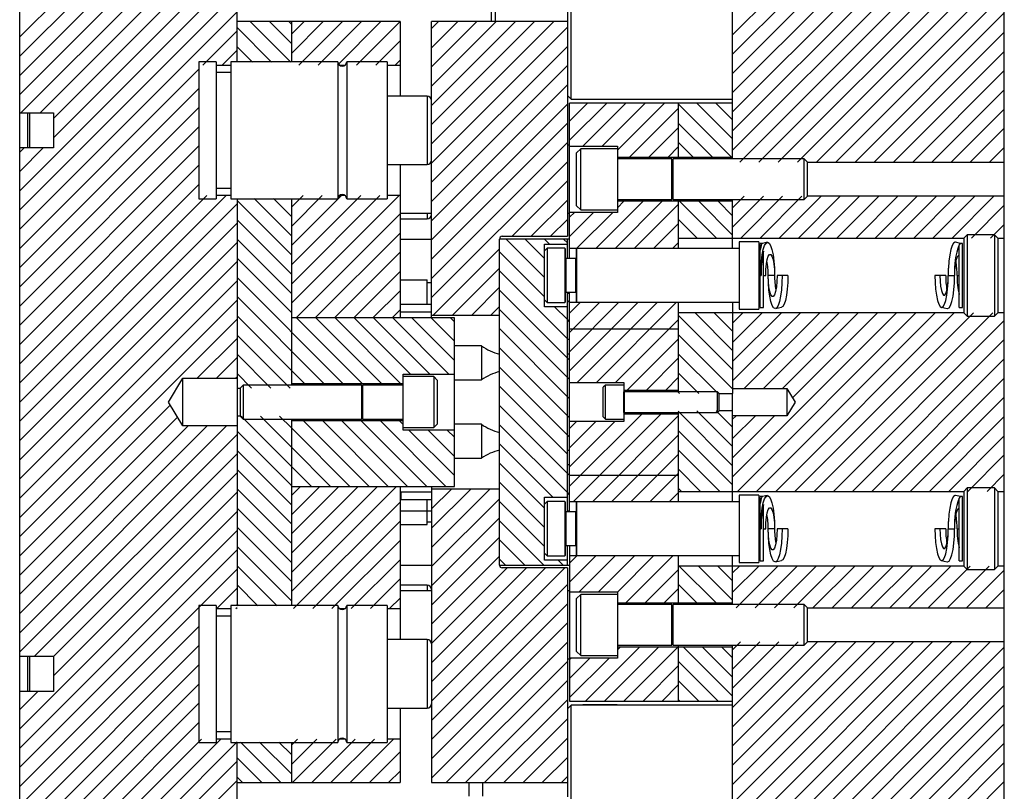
# Model space of a CAD drawing. Header units: inches. Extents: x 220 to 877, y 4 to 174.
# Tile 200 of 256: x 311.82 to 320.88, y 95.33 to 102.43. Entities that reach past the tile are written whole.
import ezdxf

# ---------------------------------------------------------------- set-up
doc = ezdxf.new("R2010")
doc.units = ezdxf.units.IN
doc.header["$LTSCALE"] = 0.5
doc.header["$MEASUREMENT"] = 0
doc.layers.add('SID-M-F', color=202, linetype='Continuous')
doc.layers.add('SID-M-S', color=105, linetype='Continuous')

msp = doc.modelspace()

# ---------------------------------------------------------------- linework, layer by layer
at = {"layer": 'SID-M-F', "linetype": 'Continuous'}
for p, q in [((318.38039, 102.28637), (320.88039, 104.78637)), ((318.38039, 102.10959), (320.88039, 104.60959)), ((318.38039, 101.93282), (320.88039, 104.43282)), ((311.82039, 102.26711), (313.82039, 104.26711)), ((318.38039, 101.75604), (320.88039, 104.25604)), ((311.82039, 102.09033), (313.82039, 104.09033)), ((318.38039, 101.57926), (320.88039, 104.07926)), ((311.82039, 101.91355), (313.82039, 103.91355)), ((318.38039, 101.40249), (320.88039, 103.90249)), ((311.82039, 101.73678), (313.82039, 103.73678)), ((318.38039, 101.22571), (320.88039, 103.72571)), ((311.83094, 101.57055), (313.82039, 103.56)), ((318.44628, 101.11482), (320.88039, 103.54893)), ((312.00772, 101.57055), (313.82039, 103.38322)), ((318.62306, 101.11482), (320.88039, 103.37216)), ((312.13086, 101.51692), (313.82039, 103.20645)), ((318.79983, 101.11482), (320.88039, 103.19538)), ((312.13086, 101.34014), (313.82039, 103.02967)), ((318.97661, 101.11482), (320.88039, 103.0186)), ((311.82039, 100.85289), (313.82039, 102.85289)), ((319.15339, 101.11482), (320.88039, 102.84183)), ((311.82039, 100.67612), (313.82039, 102.67612)), ((319.33016, 101.11482), (320.88039, 102.66505)), ((311.82039, 100.49934), (313.82039, 102.49934)), ((319.50694, 101.11482), (320.88039, 102.48827)), ((314.31491, 102.03557), (313.9419, 102.40857)), ((314.32039, 102.20687), (314.11868, 102.40857)), ((314.32039, 102.38364), (314.29546, 102.40857)), ((314.32039, 102.29223), (314.43673, 102.40857)), ((314.32039, 102.11546), (314.6135, 102.40857)), ((314.39028, 102.00857), (314.79028, 102.40857)), ((314.56706, 102.00857), (314.96706, 102.40857)), ((314.74383, 102.00857), (315.14383, 102.40857)), ((314.92061, 102.00857), (315.32039, 102.40835)), ((315.61039, 102.3448), (315.67416, 102.40857)), ((315.61039, 102.16802), (315.85094, 102.40857)), ((315.61039, 101.99124), (316.02772, 102.40857)), ((315.61039, 101.81447), (316.2045, 102.40857)), ((315.61039, 101.63769), (316.38127, 102.40857)), ((315.61039, 101.46091), (316.55805, 102.40857)), ((315.61039, 101.28414), (316.73483, 102.40857)), ((313.5064, 102.00857), (313.82039, 102.32256)), ((314.13813, 102.03557), (313.82039, 102.35331)), ((315.61039, 101.10736), (316.86039, 102.35736)), ((319.68372, 101.11482), (320.88039, 102.3115)), ((315.09739, 102.00857), (315.32039, 102.23157)), ((313.68317, 102.00857), (313.82039, 102.14579)), ((313.96135, 102.03557), (313.82039, 102.17654)), ((315.61039, 100.93058), (316.86039, 102.18058)), ((319.86049, 101.11482), (320.88039, 102.13472)), ((315.27416, 102.00857), (315.32039, 102.0548)), ((311.82039, 100.32256), (313.46944, 101.97162)), ((315.61039, 100.75381), (316.86039, 102.00381)), ((320.03727, 101.11482), (320.88039, 101.95794)), ((311.82039, 100.14579), (313.46944, 101.79484)), ((315.61039, 100.57703), (316.86039, 101.82703)), ((320.21405, 101.11482), (320.88039, 101.78117)), ((316.88039, 101.49348), (317.04549, 101.65857)), ((316.88039, 101.3167), (317.22226, 101.65857)), ((317.00354, 101.26307), (317.39904, 101.65857)), ((317.18032, 101.26307), (317.57582, 101.65857)), ((317.32039, 101.22637), (317.75259, 101.65857)), ((318.38039, 101.32885), (318.05066, 101.65857)), ((318.38039, 101.50562), (318.22744, 101.65857)), ((311.82039, 99.96901), (313.46944, 101.61807)), ((315.61039, 100.40025), (316.86039, 101.65025)), ((317.43237, 101.16157), (317.88039, 101.60959)), ((318.37088, 101.16157), (317.88039, 101.65207)), ((320.39082, 101.11482), (320.88039, 101.60439)), ((315.61039, 100.22348), (316.86039, 101.47348)), ((318.19411, 101.16157), (317.88039, 101.47529)), ((311.82039, 99.79223), (313.46944, 101.44129)), ((317.60915, 101.16157), (317.88039, 101.43282)), ((320.5676, 101.11482), (320.88039, 101.42761)), ((315.61039, 100.0467), (316.86039, 101.2967)), ((318.01733, 101.16157), (317.88039, 101.29852)), ((311.82039, 99.61546), (313.46944, 101.26451)), ((311.82039, 101.20645), (311.86053, 101.24659)), ((311.82039, 101.02967), (312.03731, 101.24659)), ((317.78592, 101.16157), (317.88039, 101.25604)), ((320.74438, 101.11482), (320.88039, 101.25084)), ((315.61039, 99.86992), (316.86039, 101.11992)), ((311.82039, 99.43868), (313.46944, 101.08774)), ((316.35082, 100.43357), (316.86039, 100.94315)), ((311.82039, 99.2619), (313.46944, 100.91096)), ((311.82039, 99.08513), (313.54383, 100.80857)), ((311.82039, 98.90835), (313.72061, 100.80857)), ((314.32039, 100.26232), (313.82039, 100.76232)), ((314.32039, 100.4391), (313.97791, 100.78158)), ((314.32039, 100.61588), (314.15469, 100.78158)), ((314.32039, 100.70124), (314.42772, 100.80857)), ((314.32039, 100.52447), (314.6045, 100.80857)), ((314.32039, 100.34769), (314.78127, 100.80857)), ((314.32039, 100.17091), (314.95805, 100.80857)), ((314.32039, 99.99414), (315.13483, 100.80857)), ((314.32039, 99.81736), (315.3116, 100.80857)), ((316.52759, 100.43357), (316.86039, 100.76637)), ((317.1247, 100.32357), (317.5567, 100.75557)), ((317.30148, 100.32357), (317.73348, 100.75557)), ((317.32039, 100.69604), (317.37992, 100.75557)), ((318.23125, 100.41732), (317.893, 100.75557)), ((318.38039, 100.44496), (318.06978, 100.75557)), ((318.38039, 100.62174), (318.24655, 100.75557)), ((318.38039, 100.69538), (318.48733, 100.80232)), ((318.38039, 100.5186), (318.66411, 100.80232)), ((318.45589, 100.41732), (318.84089, 100.80232)), ((318.63266, 100.41732), (319.01766, 100.80232)), ((318.80944, 100.41732), (319.19444, 100.80232)), ((318.98622, 100.41732), (319.37122, 100.80232)), ((319.16299, 100.41732), (319.54799, 100.80232)), ((319.33977, 100.41732), (319.72477, 100.80232)), ((319.51655, 100.41732), (319.90155, 100.80232)), ((319.69332, 100.41732), (320.07832, 100.80232)), ((319.8701, 100.41732), (320.2551, 100.80232)), ((320.04688, 100.41732), (320.43188, 100.80232)), ((320.22365, 100.41732), (320.60865, 100.80232)), ((320.40043, 100.41732), (320.78543, 100.80232)), ((311.82039, 98.73157), (313.82039, 100.73157)), ((317.47825, 100.32357), (317.88039, 100.72571)), ((320.57721, 100.41732), (320.88039, 100.72051)), ((314.32039, 100.08555), (313.82039, 100.58555)), ((314.36338, 99.68357), (315.32039, 100.64058)), ((316.70437, 100.43357), (316.86039, 100.58959)), ((316.88039, 100.60959), (316.92487, 100.65407)), ((316.88039, 100.43282), (317.10165, 100.65407)), ((316.94792, 100.32357), (317.27842, 100.65407)), ((318.05447, 100.41732), (317.88039, 100.59141)), ((311.82039, 98.5548), (313.82039, 100.5548)), ((317.65503, 100.32357), (317.88039, 100.54893)), ((320.75398, 100.41732), (320.88039, 100.54373)), ((314.32039, 99.90877), (313.82039, 100.40877)), ((314.54016, 99.68357), (315.32039, 100.46381)), ((316.65039, 100.05364), (316.29546, 100.40857)), ((316.65039, 100.23042), (316.47223, 100.40857)), ((316.69495, 100.36264), (316.64901, 100.40857)), ((316.86039, 100.37397), (316.82579, 100.40857)), ((311.82039, 98.37802), (313.82039, 100.37802)), ((315.62582, 99.70857), (316.23539, 100.31815)), ((317.83181, 100.32357), (317.88039, 100.37216)), ((314.32039, 99.73199), (313.82039, 100.23199)), ((314.71693, 99.68357), (315.32039, 100.28703)), ((316.65039, 99.87687), (316.23539, 100.29187)), ((311.82039, 98.20124), (313.82039, 100.20124)), ((315.80259, 99.70857), (316.23539, 100.14137)), ((316.86039, 99.49009), (316.23539, 100.11509)), ((311.82039, 98.02447), (313.82039, 100.02447)), ((314.79503, 99.08057), (313.82039, 100.05522)), ((314.89371, 99.68357), (315.32039, 100.11025)), ((315.07049, 99.68357), (315.32039, 99.93348)), ((315.97937, 99.70857), (316.23539, 99.96459)), ((316.88039, 99.29331), (316.23539, 99.93831)), ((311.82039, 97.84769), (313.82039, 99.84769)), ((314.61825, 99.08057), (313.82039, 99.87844)), ((316.88039, 99.82364), (316.86039, 99.84364)), ((315.24726, 99.68357), (315.32039, 99.7567)), ((316.15615, 99.70857), (316.23539, 99.78782)), ((316.88039, 99.11654), (316.23539, 99.76154)), ((316.86039, 99.66687), (316.74274, 99.78451)), ((316.88039, 99.72571), (316.97825, 99.82357)), ((316.88039, 99.54893), (317.15503, 99.82357)), ((316.88039, 99.37216), (317.33181, 99.82357)), ((316.88039, 99.19538), (317.50858, 99.82357)), ((316.94986, 99.08807), (317.68536, 99.82357)), ((317.12664, 99.08807), (317.86214, 99.82357)), ((311.82039, 97.67091), (313.82039, 99.67091)), ((314.44148, 99.08057), (313.82039, 99.70166)), ((314.97181, 99.08057), (314.36881, 99.68357)), ((315.14858, 99.08057), (314.54558, 99.68357)), ((315.32536, 99.08057), (314.72236, 99.68357)), ((315.41664, 99.16607), (314.89914, 99.68357)), ((315.59341, 99.16607), (315.07591, 99.68357)), ((315.77019, 99.16607), (315.25269, 99.68357)), ((315.82039, 99.29265), (315.42947, 99.68357)), ((315.82039, 99.46943), (315.60624, 99.68357)), ((315.82039, 99.64621), (315.78302, 99.68357)), ((316.88039, 99.64687), (316.86039, 99.66687)), ((317.30341, 99.08807), (317.88039, 99.66505)), ((318.38039, 99.20753), (317.88039, 99.70753)), ((318.38039, 99.3843), (318.03487, 99.72982)), ((318.38039, 99.56108), (318.21164, 99.72982)), ((318.38039, 99.63472), (318.47549, 99.72982)), ((318.38039, 99.45794), (318.65227, 99.72982)), ((318.38039, 99.28117), (318.82905, 99.72982)), ((318.38039, 99.10439), (319.00582, 99.72982)), ((318.38039, 98.22051), (319.88971, 99.72982)), ((318.42398, 98.08732), (320.06648, 99.72982)), ((318.48635, 99.03357), (319.1826, 99.72982)), ((318.60076, 98.08732), (320.24326, 99.72982)), ((318.66313, 99.03357), (319.35938, 99.72982)), ((318.77754, 98.08732), (320.42004, 99.72982)), ((318.8399, 99.03357), (319.53615, 99.72982)), ((318.93154, 98.94844), (319.71293, 99.72982)), ((318.95431, 98.08732), (320.59681, 99.72982)), ((319.13109, 98.08732), (320.77359, 99.72982)), ((316.88039, 98.93976), (316.23539, 99.58476)), ((319.30787, 98.08732), (320.88039, 99.65985)), ((313.45358, 99.12732), (313.82039, 99.49414)), ((314.3082, 99.03707), (313.82039, 99.52489)), ((316.8669, 99.48357), (316.86039, 99.49009)), ((317.41119, 99.01907), (317.88039, 99.48827)), ((318.38039, 99.03075), (317.88039, 99.53075)), ((319.48464, 98.08732), (320.88039, 99.48307)), ((316.88039, 98.76298), (316.23539, 99.40798)), ((313.63035, 99.12732), (313.82039, 99.31736)), ((314.13142, 99.03707), (313.82039, 99.34811)), ((317.58797, 99.01907), (317.88039, 99.3115)), ((318.24629, 98.98807), (317.88039, 99.35397)), ((319.66142, 98.08732), (320.88039, 99.30629)), ((316.88039, 98.58621), (316.23539, 99.23121)), ((313.80713, 99.12732), (313.82039, 99.14058)), ((313.95465, 99.03707), (313.82039, 99.17133)), ((317.76474, 99.01907), (317.88039, 99.13472)), ((318.06951, 98.98807), (317.88039, 99.1772)), ((319.8382, 98.08732), (320.88039, 99.12952)), ((316.86039, 98.42943), (316.23539, 99.05443)), ((317.89273, 98.98807), (317.88039, 99.00042)), ((320.01497, 98.08732), (320.88039, 98.95274)), ((311.82039, 97.49414), (313.20617, 98.87992)), ((316.86039, 98.25265), (316.23539, 98.87765)), ((311.82039, 97.31736), (313.27252, 98.76949)), ((314.50459, 98.13357), (313.85809, 98.78007)), ((314.32039, 98.49456), (314.03487, 98.78007)), ((314.32039, 98.67133), (314.21165, 98.78007)), ((316.88039, 98.13472), (317.54374, 98.79807)), ((316.91602, 97.99357), (317.72052, 98.79807)), ((317.0928, 97.99357), (317.88039, 98.78117)), ((318.38039, 98.32364), (317.88039, 98.82364)), ((318.38039, 98.50042), (318.05173, 98.82907)), ((318.38039, 98.6772), (318.22851, 98.82907)), ((318.38039, 98.75084), (318.41313, 98.78357)), ((318.38039, 98.57406), (318.5899, 98.78357)), ((318.38039, 98.39728), (318.76668, 98.78357)), ((320.19175, 98.08732), (320.88039, 98.77596)), ((311.82039, 97.14058), (313.36963, 98.68982)), ((311.82039, 96.96381), (313.54641, 98.68982)), ((311.82039, 96.78703), (313.72318, 98.68982)), ((314.85815, 98.13357), (314.32039, 98.67133)), ((315.03492, 98.13357), (314.43192, 98.73657)), ((315.2117, 98.13357), (314.6087, 98.73657)), ((315.38848, 98.13357), (314.78548, 98.73657)), ((315.56525, 98.13357), (314.96225, 98.73657)), ((315.74203, 98.13357), (315.13903, 98.73657)), ((315.35039, 98.70199), (315.31581, 98.73657)), ((316.86039, 98.07588), (316.23539, 98.70088)), ((316.88039, 98.66505), (316.94441, 98.72907)), ((316.88039, 98.48827), (317.12119, 98.72907)), ((316.88039, 98.3115), (317.29797, 98.72907)), ((311.82039, 96.61025), (313.82039, 98.61025)), ((314.32039, 98.141), (313.82039, 98.641)), ((315.82039, 98.23199), (315.40131, 98.65107)), ((315.82039, 98.40877), (315.57808, 98.65107)), ((315.82039, 98.58555), (315.75486, 98.65107)), ((317.26957, 97.99357), (317.88039, 98.60439)), ((318.38039, 98.14687), (317.88039, 98.64687)), ((320.36853, 98.08732), (320.88039, 98.59919)), ((314.68137, 98.13357), (314.32039, 98.49456)), ((316.72685, 98.03264), (316.23539, 98.5241)), ((311.95747, 96.57055), (313.82039, 98.43348)), ((314.32039, 97.96422), (313.82039, 98.46422)), ((317.44635, 97.99357), (317.88039, 98.42761)), ((318.26315, 98.08732), (317.88039, 98.47009)), ((320.5453, 98.08732), (320.88039, 98.42241)), ((316.65039, 97.93232), (316.23539, 98.34732)), ((312.13086, 96.56717), (313.82039, 98.2567)), ((314.32039, 97.78745), (313.82039, 98.28745)), ((316.88039, 98.23265), (316.86039, 98.25265)), ((317.62313, 97.99357), (317.88039, 98.25084)), ((318.08638, 98.08732), (317.88039, 98.29331)), ((320.72208, 98.08732), (320.88039, 98.24563)), ((314.32782, 98.13357), (314.32039, 98.141)), ((314.32039, 98.04959), (314.40437, 98.13357)), ((314.32039, 97.87282), (314.58115, 98.13357)), ((314.32039, 97.69604), (314.75792, 98.13357)), ((314.32039, 97.51926), (314.9347, 98.13357)), ((314.32039, 97.34249), (315.11148, 98.13357)), ((314.32039, 97.16571), (315.28825, 98.13357)), ((316.65039, 97.75555), (316.23539, 98.17055)), ((312.13086, 96.3904), (313.82039, 98.07992)), ((314.32039, 97.61067), (313.82039, 98.11067)), ((315.61039, 98.10216), (315.61681, 98.10857)), ((315.61039, 97.92538), (315.79358, 98.10857)), ((315.61039, 97.7486), (315.97036, 98.10857)), ((315.61039, 97.57183), (316.14714, 98.10857)), ((316.88039, 98.05588), (316.86039, 98.07588)), ((317.7999, 97.99357), (317.88039, 98.07406)), ((317.9096, 98.08732), (317.88039, 98.11654)), ((314.34003, 97.00857), (315.32039, 97.98893)), ((315.61039, 97.39505), (316.23539, 98.02005)), ((316.65039, 97.57877), (316.23539, 97.99377)), ((311.82039, 95.90315), (313.82039, 97.90315)), ((314.32039, 97.43389), (313.82039, 97.93389)), ((314.51681, 97.00857), (315.32039, 97.81216)), ((315.61039, 97.21827), (316.23539, 97.84327)), ((316.64381, 97.40857), (316.23539, 97.81699)), ((311.82039, 95.72637), (313.82039, 97.72637)), ((314.32039, 97.25712), (313.82039, 97.75712)), ((314.32039, 97.08034), (313.82039, 97.58034)), ((314.69358, 97.00857), (315.32039, 97.63538)), ((315.61039, 97.0415), (316.23539, 97.6665)), ((316.46703, 97.40857), (316.23539, 97.64022)), ((311.82039, 95.54959), (313.82039, 97.54959)), ((315.61039, 96.86472), (316.23539, 97.48972)), ((316.88039, 97.42761), (316.94635, 97.49357)), ((316.88039, 97.25084), (317.12313, 97.49357)), ((316.9694, 97.16307), (317.2999, 97.49357)), ((317.14618, 97.16307), (317.47668, 97.49357)), ((317.32039, 97.16051), (317.65346, 97.49357)), ((317.39823, 97.06157), (317.83023, 97.49357)), ((314.18838, 97.03557), (313.82039, 97.40356)), ((314.87036, 97.00857), (315.32039, 97.4586)), ((316.29025, 97.40857), (316.23539, 97.46344)), ((316.82058, 97.40857), (316.77465, 97.45451)), ((318.22824, 97.06157), (317.88999, 97.39982)), ((318.38039, 97.08621), (318.06677, 97.39982)), ((318.38039, 97.26298), (318.24355, 97.39982)), ((318.38039, 97.33662), (318.44359, 97.39982)), ((318.38039, 97.15985), (318.62037, 97.39982)), ((318.41214, 97.01482), (318.79714, 97.39982)), ((318.58892, 97.01482), (318.97392, 97.39982)), ((318.7657, 97.01482), (319.1507, 97.39982)), ((318.94247, 97.01482), (319.32747, 97.39982)), ((319.11925, 97.01482), (319.50425, 97.39982)), ((319.29603, 97.01482), (319.68103, 97.39982)), ((319.4728, 97.01482), (319.8578, 97.39982)), ((319.64958, 97.01482), (320.03458, 97.39982)), ((319.82636, 97.01482), (320.21136, 97.39982)), ((320.00313, 97.01482), (320.38813, 97.39982)), ((320.17991, 97.01482), (320.56491, 97.39982)), ((320.35669, 97.01482), (320.74169, 97.39982)), ((311.82039, 95.37282), (313.82039, 97.37282)), ((315.61039, 96.68794), (316.30602, 97.38357)), ((315.61039, 96.51117), (316.4828, 97.38357)), ((315.61039, 96.33439), (316.65957, 97.38357)), ((315.61039, 96.15761), (316.83635, 97.38357)), ((317.57501, 97.06157), (317.88039, 97.36695)), ((320.53346, 97.01482), (320.88039, 97.36175)), ((314.01161, 97.03557), (313.82039, 97.22679)), ((315.04714, 97.00857), (315.32039, 97.28183)), ((315.61039, 95.98084), (316.86039, 97.23084)), ((318.05147, 97.06157), (317.88039, 97.23265)), ((313.63292, 97.00857), (313.82039, 97.19604)), ((317.75179, 97.06157), (317.88039, 97.19018)), ((320.71024, 97.01482), (320.88039, 97.18497)), ((313.83483, 97.03557), (313.82039, 97.05001)), ((315.22391, 97.00857), (315.32039, 97.10505)), ((315.61039, 95.80406), (316.86039, 97.05406)), ((313.8097, 97.00857), (313.82039, 97.01926)), ((315.61039, 95.62728), (316.86039, 96.87728)), ((311.82039, 95.19604), (313.46944, 96.8451)), ((315.61039, 95.45051), (316.86039, 96.70051)), ((318.38039, 96.62952), (318.4532, 96.70232)), ((318.38039, 96.45274), (318.62997, 96.70232)), ((318.38039, 96.27596), (318.80675, 96.70232)), ((318.38039, 96.09919), (318.98353, 96.70232)), ((318.38039, 95.92241), (319.1603, 96.70232)), ((318.38039, 95.74563), (319.33708, 96.70232)), ((318.38039, 95.56886), (319.51386, 96.70232)), ((318.38039, 95.39208), (319.69063, 96.70232)), ((318.38039, 95.2153), (319.86741, 96.70232)), ((318.38039, 95.03853), (320.04419, 96.70232)), ((318.38039, 94.86175), (320.22096, 96.70232)), ((318.38039, 94.68497), (320.39774, 96.70232)), ((318.40577, 94.53357), (320.57452, 96.70232)), ((318.58254, 94.53357), (320.75129, 96.70232)), ((311.82039, 95.01926), (313.46944, 96.66832)), ((317.02556, 96.15857), (317.52256, 96.65557)), ((317.20234, 96.15857), (317.69934, 96.65557)), ((317.32039, 96.63018), (317.34579, 96.65557)), ((317.37912, 96.15857), (317.87612, 96.65557)), ((318.38039, 96.20232), (317.92714, 96.65557)), ((318.38039, 96.3791), (318.10391, 96.65557)), ((318.38039, 96.55588), (318.28069, 96.65557)), ((318.75932, 94.53357), (320.88039, 96.65464)), ((311.82039, 94.84249), (313.46944, 96.49154)), ((315.74523, 95.40857), (316.86039, 96.52373)), ((316.88039, 96.54373), (316.89073, 96.55407)), ((316.88039, 96.36695), (317.06751, 96.55407)), ((316.88039, 96.19018), (317.24429, 96.55407)), ((318.24736, 96.15857), (317.88039, 96.52555)), ((317.55589, 96.15857), (317.88039, 96.48307)), ((318.9361, 94.53357), (320.88039, 96.47787)), ((311.82039, 94.66571), (313.46944, 96.31476)), ((315.92201, 95.40857), (316.86039, 96.34695)), ((318.07058, 96.15857), (317.88039, 96.34877)), ((311.82039, 96.07992), (311.98706, 96.24659)), ((317.73267, 96.15857), (317.88039, 96.30629)), ((319.00539, 94.42609), (320.88039, 96.30109)), ((311.82039, 94.48893), (313.46944, 96.13799)), ((316.09879, 95.40857), (316.86039, 96.17018)), ((317.89381, 96.15857), (317.88039, 96.17199)), ((319.00539, 94.24931), (320.88039, 96.12431)), ((311.82039, 94.31216), (313.46944, 95.96121)), ((316.27556, 95.40857), (316.86039, 95.9934)), ((319.00539, 94.07254), (320.88039, 95.94754)), ((311.82039, 94.13538), (313.49358, 95.80857)), ((311.82039, 93.9586), (313.67036, 95.80857)), ((311.82039, 93.78183), (313.82039, 95.78183)), ((314.22439, 95.40857), (313.85139, 95.78158)), ((314.32039, 95.48935), (314.02816, 95.78158)), ((314.32039, 95.66613), (314.20494, 95.78158)), ((314.32039, 95.7515), (314.37747, 95.80857)), ((314.32039, 95.57472), (314.55424, 95.80857)), ((314.33102, 95.40857), (314.73102, 95.80857)), ((314.5078, 95.40857), (314.9078, 95.80857)), ((314.68457, 95.40857), (315.08457, 95.80857)), ((314.86135, 95.40857), (315.26135, 95.80857)), ((316.45234, 95.40857), (316.86039, 95.81662)), ((318.38039, 93.27076), (320.88039, 95.77076)), ((315.03813, 95.40857), (315.32039, 95.69084)), ((311.82039, 93.60505), (313.82039, 95.60505)), ((314.04761, 95.40857), (313.82039, 95.6358)), ((316.62912, 95.40857), (316.86039, 95.63985)), ((318.38039, 93.09398), (320.88039, 95.59398)), ((315.2149, 95.40857), (315.32039, 95.51406)), ((311.82039, 93.42827), (313.82039, 95.42827)), ((313.87084, 95.40857), (313.82039, 95.45902)), ((316.80589, 95.40857), (316.86039, 95.46307)), ((318.38039, 92.91721), (320.88039, 95.41721))]:
    msp.add_line(p, q, dxfattribs=at)
at = {"layer": 'SID-M-S'}
for p, q in [((311.82039, 90.40857), (311.82039, 107.40857)), ((313.82039, 102.03849), (313.82039, 107.40857)), ((318.38039, 101.14607), (318.38039, 107.40857)), ((320.88039, 97.01482), (320.88039, 107.40857)), ((316.158, 103.59607), (316.158, 102.40857)), ((316.199, 102.40857), (316.199, 103.59607)), ((316.89339, 101.69607), (316.89339, 102.57107)), ((316.86339, 101.72607), (316.86339, 102.54107)), ((315.32039, 102.40857), (313.82039, 102.40857)), ((314.32039, 102.40857), (314.32039, 102.03849)), ((315.32039, 102.40857), (315.32039, 101.72353)), ((316.86039, 102.40857), (315.61039, 102.40857)), ((315.61039, 99.68357), (315.61039, 102.40857)), ((316.86039, 102.40857), (316.86039, 100.43357)), ((313.62692, 102.03849), (313.46944, 102.03849)), ((313.46944, 102.03849), (313.46944, 100.77865)), ((313.62692, 102.03849), (313.62692, 100.77865)), ((314.74705, 102.03849), (313.76472, 102.03849)), ((313.76472, 102.03849), (313.76472, 100.77865)), ((314.74705, 102.03849), (314.74705, 100.77865)), ((315.20173, 102.03849), (314.82963, 102.03849)), ((314.82963, 102.03849), (314.82963, 100.77865)), ((315.20173, 102.03849), (315.20173, 100.77865)), ((313.62692, 102.00857), (313.76472, 102.00857)), ((313.76472, 101.94007), (313.62692, 101.94007)), ((314.76204, 102.00857), (314.81465, 102.00857)), ((315.20173, 102.00857), (315.32039, 102.00857)), ((315.57102, 101.72353), (315.20173, 101.72353)), ((315.57102, 101.72353), (315.57102, 101.09361)), ((316.86339, 101.72607), (316.89339, 101.69607)), ((318.38039, 101.65857), (316.88039, 101.65857)), ((316.88039, 100.22857), (316.88039, 101.65857)), ((316.89339, 101.69607), (318.38039, 101.69607)), ((317.00343, 101.69607), (317.00343, 101.69184)), ((317.31839, 101.69184), (317.00343, 101.69184)), ((317.31839, 101.69184), (317.31839, 101.69607)), ((317.88039, 101.65857), (317.88039, 101.14607)), ((311.82039, 101.57055), (312.13086, 101.57055)), ((311.89464, 101.24659), (311.89464, 101.57055)), ((311.91433, 101.24659), (311.91433, 101.57055)), ((312.13086, 101.57055), (312.13086, 101.24659)), ((312.13086, 101.24659), (311.82039, 101.24659)), ((316.88039, 101.27107), (316.86039, 101.27107)), ((316.88039, 101.26307), (317.32039, 101.26307)), ((316.98289, 101.23982), (316.94539, 101.20232)), ((316.94539, 100.71482), (316.94539, 101.20232)), ((317.32039, 101.23982), (316.98289, 101.23982)), ((316.98289, 100.67732), (316.98289, 101.23982)), ((317.32039, 101.26307), (317.32039, 100.65407)), ((317.32039, 101.16157), (318.38039, 101.16157)), ((317.82078, 101.14607), (317.32039, 101.14607)), ((317.82078, 100.77107), (317.82078, 101.14607)), ((317.83216, 101.14607), (317.82231, 101.11902)), ((317.82231, 100.79813), (317.82231, 101.11902)), ((319.03914, 101.14607), (317.83216, 101.14607)), ((317.83216, 100.77107), (317.83216, 101.14607)), ((319.07039, 101.11482), (319.03914, 101.14607)), ((319.03914, 100.77107), (319.03914, 101.14607)), ((319.07039, 101.11482), (320.88039, 101.11482)), ((319.07039, 100.80232), (319.07039, 101.11482)), ((315.20173, 101.09361), (315.57102, 101.09361)), ((315.32039, 101.09361), (315.32039, 99.68357)), ((313.62692, 100.87708), (313.76472, 100.87708)), ((313.46944, 100.77865), (313.62692, 100.77865)), ((313.76472, 100.80857), (313.62692, 100.80857)), ((313.76472, 100.77865), (314.74705, 100.77865)), ((313.82039, 100.77865), (313.82039, 99.03707)), ((314.32039, 100.77865), (314.32039, 99.06482)), ((314.81465, 100.80857), (314.76204, 100.80857)), ((314.82963, 100.77865), (315.20173, 100.77865)), ((315.32039, 100.80857), (315.20173, 100.80857)), ((317.32039, 100.77107), (317.82078, 100.77107)), ((318.38039, 100.75557), (317.32039, 100.75557)), ((317.82231, 100.79813), (317.83216, 100.77107)), ((317.83216, 100.77107), (319.03914, 100.77107)), ((317.88039, 100.77107), (317.88039, 100.32357)), ((318.38039, 100.32357), (318.38039, 100.77107)), ((319.03914, 100.77107), (319.07039, 100.80232)), ((320.88039, 100.80232), (319.07039, 100.80232)), ((316.94539, 100.71482), (316.98289, 100.67732)), ((316.98289, 100.67732), (317.32039, 100.67732)), ((315.32039, 100.64607), (315.61039, 100.64607)), ((315.32039, 100.59361), (315.57102, 100.59361)), ((315.57102, 100.64607), (315.57102, 100.59361)), ((316.86039, 100.64607), (316.88039, 100.64607)), ((317.32039, 100.65407), (316.88039, 100.65407)), ((315.32039, 100.40857), (315.61039, 100.40857)), ((316.23539, 97.40857), (316.23539, 100.40857)), ((316.88039, 100.40857), (316.23539, 100.40857)), ((316.26039, 100.43357), (316.86039, 100.43357)), ((316.86039, 100.22857), (316.86039, 100.40857)), ((317.88039, 100.41732), (320.50789, 100.41732)), ((320.53914, 100.44857), (320.50789, 100.41732)), ((320.50789, 100.41732), (320.50789, 99.72982)), ((320.78914, 100.44857), (320.53914, 100.44857)), ((320.53914, 100.44857), (320.53914, 99.69857)), ((320.82039, 100.41732), (320.78914, 100.44857)), ((320.78914, 100.44857), (320.78914, 99.69857)), ((320.82039, 100.41732), (320.88039, 100.41732)), ((320.82039, 100.41732), (320.82039, 99.72982)), ((316.65039, 100.36264), (316.86039, 100.36264)), ((316.65039, 99.78451), (316.65039, 100.36264)), ((316.67539, 100.32357), (316.65039, 100.29857)), ((316.83539, 100.32357), (316.67539, 100.32357)), ((316.67539, 100.32357), (316.67539, 99.82357)), ((316.84039, 100.31857), (316.83539, 100.32357)), ((316.83539, 100.32357), (316.83539, 99.82357)), ((316.84039, 100.31857), (316.84039, 99.82857)), ((316.88039, 100.32357), (318.44039, 100.32357)), ((316.94539, 100.32357), (316.94039, 100.31857)), ((316.94039, 100.31857), (316.94039, 99.82857)), ((316.94539, 100.32357), (316.94539, 99.82357)), ((318.62039, 100.38357), (318.44039, 100.38357)), ((318.44039, 100.38357), (318.44039, 99.76357)), ((318.62039, 100.38357), (318.62039, 99.76357)), ((318.65444, 100.36888), (318.63539, 100.36888)), ((318.63539, 99.77826), (318.63539, 100.36888)), ((318.65278, 100.26405), (318.66286, 100.31242)), ((318.69968, 100.37875), (318.65408, 100.3688)), ((318.66286, 100.31242), (318.67494, 100.34881)), ((318.66447, 99.77826), (318.66447, 100.29759)), ((318.67494, 100.34881), (318.6884, 100.37141)), ((318.6884, 100.37141), (318.70257, 100.37907)), ((318.70257, 100.37907), (318.71674, 100.37141)), ((318.71674, 100.37141), (318.7302, 100.34881)), ((318.7302, 100.34881), (318.74228, 100.31242)), ((318.74228, 100.31242), (318.75236, 100.26405)), ((320.3885, 100.31242), (320.37841, 100.26405)), ((320.40057, 100.34881), (320.3885, 100.31242)), ((320.41404, 100.37141), (320.40057, 100.34881)), ((320.42821, 100.37907), (320.41404, 100.37141)), ((320.4311, 100.37875), (320.42821, 100.37907)), ((320.47633, 100.36888), (320.4311, 100.37875)), ((320.46631, 99.77826), (320.46631, 100.35462)), ((320.49539, 100.36888), (320.47597, 100.36888)), ((320.49539, 99.77826), (320.49539, 100.36888)), ((316.93539, 100.22857), (316.84539, 100.22857)), ((316.84539, 100.22857), (316.84539, 99.91857)), ((316.93539, 100.22857), (316.93539, 99.91857)), ((318.64048, 100.14155), (318.64519, 100.20612)), ((318.64519, 100.20612), (318.65278, 100.26405)), ((318.69145, 100.17894), (318.69902, 100.22086)), ((318.69902, 100.22086), (318.70875, 100.25085)), ((318.70875, 100.25085), (318.71985, 100.26647)), ((318.71985, 100.26647), (318.73141, 100.26647)), ((318.73141, 100.26647), (318.74251, 100.25085)), ((318.74251, 100.25085), (318.75223, 100.22086)), ((318.75223, 100.22086), (318.75981, 100.17894)), ((318.75236, 100.26405), (318.75995, 100.20612)), ((318.75995, 100.20612), (318.76466, 100.14155)), ((320.37083, 100.20612), (320.36612, 100.14155)), ((320.37841, 100.26405), (320.37083, 100.20612)), ((320.43587, 100.21185), (320.43031, 100.18324)), ((320.44258, 100.23412), (320.43587, 100.21185)), ((320.45012, 100.24903), (320.44258, 100.23412)), ((320.45815, 100.2559), (320.45012, 100.24903)), ((320.46631, 100.2544), (320.45815, 100.2559)), ((318.63888, 100.07357), (318.64048, 100.14155)), ((318.685, 100.07357), (318.68665, 100.12848)), ((318.68665, 100.12848), (318.69145, 100.17894)), ((318.75981, 100.17894), (318.76461, 100.12848)), ((318.76461, 100.12848), (318.76626, 100.07357)), ((318.76466, 100.14155), (318.76626, 100.07357)), ((320.36299, 100.00829), (320.36612, 100.14155)), ((320.42614, 100.1496), (320.42356, 100.11248)), ((320.43031, 100.18324), (320.42614, 100.1496)), ((315.32039, 100.03357), (315.57039, 100.03357)), ((315.57039, 99.80557), (315.57039, 100.03357)), ((318.63539, 100.07357), (318.64198, 100.07357)), ((318.66447, 100.07357), (318.685, 100.07357)), ((318.76626, 100.07357), (318.70809, 100.07357)), ((318.70969, 100.00559), (318.70809, 100.07357)), ((318.70974, 100.01867), (318.70809, 100.07357)), ((318.78935, 100.07357), (318.7877, 100.01867)), ((318.88857, 100.07357), (318.78935, 100.07357)), ((318.83547, 100.07357), (318.83387, 100.00559)), ((318.88857, 100.07357), (318.88704, 100.00829)), ((320.34143, 100.07357), (320.2422, 100.07357)), ((320.2422, 100.07357), (320.24374, 100.00829)), ((320.28832, 100.07357), (320.28986, 100.02208)), ((320.36298, 100.02208), (320.36452, 100.07357)), ((320.36452, 100.07357), (320.42268, 100.07357)), ((320.42109, 100.00559), (320.42268, 100.07357)), ((320.42356, 100.11248), (320.42268, 100.07357)), ((320.44578, 100.07357), (320.46631, 100.07357)), ((315.57039, 100.00857), (315.61039, 100.00857)), ((318.7144, 99.94102), (318.70969, 100.00559)), ((318.71454, 99.96821), (318.70974, 100.01867)), ((318.72199, 99.8831), (318.7144, 99.94102)), ((318.72212, 99.92629), (318.71454, 99.96821)), ((318.7829, 99.96821), (318.77533, 99.92629)), ((318.7877, 100.01867), (318.7829, 99.96821)), ((318.82916, 99.94102), (318.82157, 99.8831)), ((318.83387, 100.00559), (318.82916, 99.94102)), ((318.88252, 99.94629), (318.87523, 99.89066)), ((318.88704, 100.00829), (318.88252, 99.94629)), ((320.24374, 100.00829), (320.24826, 99.94629)), ((320.24826, 99.94629), (320.25555, 99.89066)), ((320.28986, 100.02208), (320.29437, 99.97477)), ((320.29437, 99.97477), (320.30147, 99.93545)), ((320.30147, 99.93545), (320.31059, 99.90733)), ((320.34225, 99.90733), (320.35137, 99.93545)), ((320.35118, 99.89066), (320.35846, 99.94629)), ((320.35137, 99.93545), (320.35847, 99.97477)), ((320.35846, 99.94629), (320.36299, 100.00829)), ((320.35847, 99.97477), (320.36298, 100.02208)), ((320.40879, 99.8831), (320.41638, 99.94102)), ((320.41638, 99.94102), (320.42109, 100.00559)), ((316.65039, 99.84857), (316.67539, 99.82357)), ((316.84539, 99.91857), (316.93539, 99.91857)), ((316.86039, 97.89857), (316.86039, 99.91857)), ((316.88039, 99.90857), (316.86039, 99.90857)), ((316.88039, 97.89857), (316.88039, 99.91857)), ((318.73207, 99.83473), (318.72199, 99.8831)), ((318.73184, 99.8963), (318.72212, 99.92629)), ((318.74294, 99.88067), (318.73184, 99.8963)), ((318.7545, 99.88067), (318.74294, 99.88067)), ((318.7656, 99.8963), (318.7545, 99.88067)), ((318.77533, 99.92629), (318.7656, 99.8963)), ((318.82157, 99.8831), (318.81149, 99.83473)), ((318.86555, 99.84421), (318.85395, 99.80926)), ((318.87523, 99.89066), (318.86555, 99.84421)), ((320.25555, 99.89066), (320.26523, 99.84421)), ((320.26523, 99.84421), (320.27683, 99.80926)), ((320.31059, 99.90733), (320.321, 99.89268)), ((320.321, 99.89268), (320.33184, 99.89268)), ((320.3299, 99.80926), (320.34149, 99.84421)), ((320.33184, 99.89268), (320.34225, 99.90733)), ((320.34149, 99.84421), (320.35118, 99.89066)), ((320.39871, 99.83473), (320.40879, 99.8831)), ((315.61039, 99.80557), (315.32039, 99.80557)), ((316.86039, 99.78451), (316.65039, 99.78451)), ((316.67539, 99.82357), (316.83539, 99.82357)), ((316.83539, 99.82357), (316.84039, 99.82857)), ((318.44039, 99.82357), (316.88039, 99.82357)), ((316.94039, 99.82857), (316.94539, 99.82357)), ((317.88039, 99.82357), (317.88039, 99.00357)), ((318.38039, 99.82357), (318.38039, 98.98807)), ((318.44039, 99.76357), (318.62039, 99.76357)), ((318.63539, 99.77826), (318.66447, 99.77826)), ((318.74415, 99.79833), (318.73207, 99.83473)), ((318.75761, 99.77574), (318.74415, 99.79833)), ((318.77178, 99.76808), (318.75761, 99.77574)), ((318.78595, 99.77574), (318.77178, 99.76808)), ((318.77467, 99.76839), (318.83019, 99.78051)), ((318.79941, 99.79833), (318.78595, 99.77574)), ((318.81149, 99.83473), (318.79941, 99.79833)), ((318.84103, 99.78756), (318.83019, 99.78051)), ((318.85395, 99.80926), (318.84103, 99.78756)), ((320.27683, 99.80926), (320.28975, 99.78756)), ((320.28975, 99.78756), (320.30336, 99.7802)), ((320.30058, 99.78051), (320.3561, 99.76839)), ((320.30336, 99.7802), (320.31697, 99.78756)), ((320.31697, 99.78756), (320.3299, 99.80926)), ((320.3561, 99.76839), (320.359, 99.76808)), ((320.359, 99.76808), (320.37317, 99.77574)), ((320.37317, 99.77574), (320.38663, 99.79833)), ((320.38663, 99.79833), (320.39871, 99.83473)), ((320.46631, 99.77826), (320.49539, 99.77826)), ((315.82039, 99.68357), (314.32039, 99.68357)), ((315.61039, 99.73557), (315.32039, 99.73557)), ((315.61039, 99.70857), (316.23539, 99.70857)), ((315.82039, 98.13357), (315.82039, 99.68357)), ((320.50789, 99.72982), (317.88039, 99.72982)), ((320.50789, 99.72982), (320.53914, 99.69857)), ((320.53914, 99.69857), (320.78914, 99.69857)), ((320.78914, 99.69857), (320.82039, 99.72982)), ((320.88039, 99.72982), (320.82039, 99.72982)), ((316.88039, 99.58357), (317.88039, 99.58357)), ((316.88039, 99.48357), (316.86039, 99.48357)), ((316.07039, 99.42545), (315.82039, 99.42545)), ((316.07039, 99.42545), (316.07039, 99.11295)), ((316.86039, 99.35357), (316.88039, 99.35357)), ((313.18895, 98.90857), (313.32039, 99.12732)), ((313.32039, 99.12732), (313.82039, 99.12732)), ((313.32039, 98.68982), (313.32039, 99.12732)), ((315.35039, 98.65107), (315.35039, 99.16607)), ((315.35039, 99.16607), (315.82039, 99.16607)), ((315.63164, 99.14295), (315.35039, 99.14295)), ((315.66289, 99.1117), (315.63164, 99.14295)), ((315.63164, 99.14295), (315.63164, 98.6742)), ((313.82039, 99.03707), (313.82039, 97.03849)), ((313.82039, 99.03707), (313.85039, 99.03707)), ((313.87814, 99.06482), (313.85039, 99.03707)), ((313.85039, 99.03707), (313.85039, 98.78007)), ((314.96489, 99.06482), (313.87814, 99.06482)), ((313.87814, 99.06482), (313.87814, 98.75232)), ((314.32039, 99.08057), (315.35039, 99.08057)), ((314.97347, 99.04127), (314.96489, 99.06482)), ((314.96489, 99.06482), (314.96489, 98.75232)), ((314.97347, 99.04127), (314.97347, 98.77588)), ((315.35039, 99.06482), (314.975, 99.06482)), ((314.975, 99.06482), (314.975, 98.75232)), ((315.66289, 99.1117), (315.66289, 98.70545)), ((315.82039, 99.11295), (316.07039, 99.11295)), ((316.88039, 99.08807), (317.38039, 99.08807)), ((317.20939, 99.06457), (317.19039, 99.04557)), ((317.19039, 98.77157), (317.19039, 99.04557)), ((317.38039, 99.06457), (317.20939, 99.06457)), ((317.20939, 98.75257), (317.20939, 99.06457)), ((317.38039, 99.08807), (317.38039, 98.72907)), ((318.38039, 99.03357), (318.88039, 99.03357)), ((318.88039, 99.03357), (318.9555, 98.90857)), ((318.88039, 99.03357), (318.88039, 98.78357)), ((317.38039, 99.01907), (317.88039, 99.01907)), ((317.38078, 99.00357), (317.38039, 99.00357)), ((317.38078, 98.81357), (317.38078, 99.00357)), ((317.38642, 99.00357), (317.38231, 98.99227)), ((317.38231, 98.82488), (317.38231, 98.99227)), ((318.23989, 99.00357), (317.38642, 99.00357)), ((317.38642, 98.81357), (317.38642, 99.00357)), ((318.25539, 98.98807), (318.23989, 99.00357)), ((318.23989, 98.81357), (318.23989, 99.00357)), ((318.25539, 98.98807), (318.38039, 98.98807)), ((318.25539, 98.82907), (318.25539, 98.98807)), ((318.38039, 97.99357), (318.38039, 98.98807)), ((313.32039, 98.68982), (313.18895, 98.90857)), ((318.9555, 98.90857), (318.88039, 98.78357)), ((313.85039, 98.78007), (313.82039, 98.78007)), ((313.85039, 98.78007), (313.87814, 98.75232)), ((314.96489, 98.75232), (314.97347, 98.77588)), ((317.19039, 98.77157), (317.20939, 98.75257)), ((317.38039, 98.81357), (317.38078, 98.81357)), ((317.88039, 98.79807), (317.38039, 98.79807)), ((317.38231, 98.82488), (317.38642, 98.81357)), ((317.38642, 98.81357), (318.23989, 98.81357)), ((317.88039, 98.81357), (317.88039, 97.99357)), ((318.23989, 98.81357), (318.25539, 98.82907)), ((318.38039, 98.82907), (318.25539, 98.82907)), ((318.88039, 98.78357), (318.38039, 98.78357)), ((313.82039, 98.68982), (313.32039, 98.68982)), ((313.87814, 98.75232), (314.96489, 98.75232)), ((314.32039, 98.75232), (314.32039, 97.03849)), ((315.35039, 98.73657), (314.32039, 98.73657)), ((314.975, 98.75232), (315.35039, 98.75232)), ((315.35039, 98.6742), (315.63164, 98.6742)), ((315.63164, 98.6742), (315.66289, 98.70545)), ((316.07039, 98.7042), (315.82039, 98.7042)), ((316.07039, 98.7042), (316.07039, 98.3917)), ((317.38039, 98.72907), (316.88039, 98.72907)), ((317.20939, 98.75257), (317.38039, 98.75257)), ((315.82039, 98.65107), (315.35039, 98.65107)), ((315.82039, 98.3917), (316.07039, 98.3917)), ((316.88039, 98.46357), (316.86039, 98.46357)), ((316.86039, 98.33357), (316.88039, 98.33357)), ((317.88039, 98.23357), (316.88039, 98.23357)), ((314.32039, 98.13357), (315.82039, 98.13357)), ((315.32039, 98.13357), (315.32039, 96.72353)), ((315.61039, 98.13357), (315.61039, 95.40857)), ((315.32039, 98.08157), (315.61039, 98.08157)), ((315.33039, 98.01157), (315.33039, 98.08157)), ((316.23539, 98.10857), (315.61039, 98.10857)), ((316.65039, 98.03264), (316.86039, 98.03264)), ((316.65039, 97.45451), (316.65039, 98.03264)), ((317.88039, 98.08732), (320.50789, 98.08732)), ((318.62039, 98.05357), (318.44039, 98.05357)), ((318.44039, 98.05357), (318.44039, 97.43357)), ((318.62039, 98.05357), (318.62039, 97.43357)), ((318.65444, 98.03888), (318.63539, 98.03888)), ((318.63539, 97.44826), (318.63539, 98.03888)), ((318.69968, 98.04875), (318.65408, 98.0388)), ((318.67494, 98.01881), (318.6884, 98.04141)), ((318.6884, 98.04141), (318.70257, 98.04907)), ((318.70257, 98.04907), (318.71674, 98.04141)), ((318.71674, 98.04141), (318.7302, 98.01881)), ((320.41404, 98.04141), (320.40057, 98.01881)), ((320.42821, 98.04907), (320.41404, 98.04141)), ((320.4311, 98.04875), (320.42821, 98.04907)), ((320.47633, 98.03888), (320.4311, 98.04875)), ((320.49539, 98.03888), (320.47597, 98.03888)), ((320.49539, 97.44826), (320.49539, 98.03888)), ((320.53914, 98.11857), (320.50789, 98.08732)), ((320.50789, 98.08732), (320.50789, 97.39982)), ((320.78914, 98.11857), (320.53914, 98.11857)), ((320.53914, 98.11857), (320.53914, 97.36857)), ((320.82039, 98.08732), (320.78914, 98.11857)), ((320.78914, 98.11857), (320.78914, 97.36857)), ((320.82039, 98.08732), (320.88039, 98.08732)), ((320.82039, 98.08732), (320.82039, 97.39982)), ((315.33039, 98.01157), (315.61039, 98.01157)), ((315.57039, 97.78357), (315.57039, 98.01157)), ((316.67539, 97.99357), (316.65039, 97.96857)), ((316.83539, 97.99357), (316.67539, 97.99357)), ((316.67539, 97.99357), (316.67539, 97.49357)), ((316.84039, 97.98857), (316.83539, 97.99357)), ((316.83539, 97.99357), (316.83539, 97.49357)), ((316.84039, 97.98857), (316.84039, 97.49857)), ((316.88039, 97.99357), (318.44039, 97.99357)), ((316.94539, 97.99357), (316.94039, 97.98857)), ((316.94039, 97.98857), (316.94039, 97.49857)), ((316.94539, 97.99357), (316.94539, 97.49357)), ((318.65278, 97.93405), (318.66286, 97.98242)), ((318.66286, 97.98242), (318.67494, 98.01881)), ((318.66447, 97.44826), (318.66447, 97.96759)), ((318.7302, 98.01881), (318.74228, 97.98242)), ((318.74228, 97.98242), (318.75236, 97.93405)), ((320.3885, 97.98242), (320.37841, 97.93405)), ((320.40057, 98.01881), (320.3885, 97.98242)), ((320.46631, 97.44826), (320.46631, 98.02462)), ((315.32039, 97.90857), (315.61039, 97.90857)), ((316.93539, 97.89857), (316.84539, 97.89857)), ((316.84539, 97.89857), (316.84539, 97.58857)), ((316.86039, 97.90857), (316.88039, 97.90857)), ((316.93539, 97.89857), (316.93539, 97.58857)), ((318.64048, 97.81155), (318.64519, 97.87612)), ((318.64519, 97.87612), (318.65278, 97.93405)), ((318.68665, 97.79848), (318.69145, 97.84894)), ((318.69145, 97.84894), (318.69902, 97.89086)), ((318.69902, 97.89086), (318.70875, 97.92085)), ((318.70875, 97.92085), (318.71985, 97.93647)), ((318.71985, 97.93647), (318.73141, 97.93647)), ((318.73141, 97.93647), (318.74251, 97.92085)), ((318.74251, 97.92085), (318.75223, 97.89086)), ((318.75223, 97.89086), (318.75981, 97.84894)), ((318.75236, 97.93405), (318.75995, 97.87612)), ((318.75981, 97.84894), (318.76461, 97.79848)), ((318.75995, 97.87612), (318.76466, 97.81155)), ((320.37083, 97.87612), (320.36612, 97.81155)), ((320.37841, 97.93405), (320.37083, 97.87612)), ((320.43031, 97.85324), (320.42614, 97.8196)), ((320.43587, 97.88185), (320.43031, 97.85324)), ((320.44258, 97.90412), (320.43587, 97.88185)), ((320.45012, 97.91903), (320.44258, 97.90412)), ((320.45815, 97.9259), (320.45012, 97.91903)), ((320.46631, 97.9244), (320.45815, 97.9259)), ((315.32039, 97.78357), (315.57039, 97.78357)), ((315.57039, 97.80857), (315.61039, 97.80857)), ((318.63888, 97.74357), (318.64048, 97.81155)), ((318.685, 97.74357), (318.68665, 97.79848)), ((318.76461, 97.79848), (318.76626, 97.74357)), ((318.76466, 97.81155), (318.76626, 97.74357)), ((320.36299, 97.67829), (320.36612, 97.81155)), ((320.42356, 97.78248), (320.42268, 97.74357)), ((320.42614, 97.8196), (320.42356, 97.78248)), ((318.63539, 97.74357), (318.64198, 97.74357)), ((318.66447, 97.74357), (318.685, 97.74357)), ((318.76626, 97.74357), (318.70809, 97.74357)), ((318.70969, 97.67559), (318.70809, 97.74357)), ((318.70974, 97.68867), (318.70809, 97.74357)), ((318.7144, 97.61102), (318.70969, 97.67559)), ((318.71454, 97.63821), (318.70974, 97.68867)), ((318.7877, 97.68867), (318.7829, 97.63821)), ((318.78935, 97.74357), (318.7877, 97.68867)), ((318.88857, 97.74357), (318.78935, 97.74357)), ((318.83387, 97.67559), (318.82916, 97.61102)), ((318.83547, 97.74357), (318.83387, 97.67559)), ((318.88704, 97.67829), (318.88252, 97.61629)), ((318.88857, 97.74357), (318.88704, 97.67829)), ((320.34143, 97.74357), (320.2422, 97.74357)), ((320.2422, 97.74357), (320.24374, 97.67829)), ((320.24374, 97.67829), (320.24826, 97.61629)), ((320.28832, 97.74357), (320.28986, 97.69208)), ((320.28986, 97.69208), (320.29437, 97.64477)), ((320.35846, 97.61629), (320.36299, 97.67829)), ((320.35847, 97.64477), (320.36298, 97.69208)), ((320.36298, 97.69208), (320.36452, 97.74357)), ((320.36452, 97.74357), (320.42268, 97.74357)), ((320.41638, 97.61102), (320.42109, 97.67559)), ((320.42109, 97.67559), (320.42268, 97.74357)), ((320.44578, 97.74357), (320.46631, 97.74357)), ((316.84539, 97.58857), (316.93539, 97.58857)), ((316.86039, 97.40857), (316.86039, 97.58857)), ((316.88039, 97.58857), (316.88039, 96.15857)), ((318.72199, 97.5531), (318.7144, 97.61102)), ((318.72212, 97.59629), (318.71454, 97.63821)), ((318.73184, 97.5663), (318.72212, 97.59629)), ((318.77533, 97.59629), (318.7656, 97.5663)), ((318.7829, 97.63821), (318.77533, 97.59629)), ((318.82916, 97.61102), (318.82157, 97.5531)), ((318.88252, 97.61629), (318.87523, 97.56066)), ((320.24826, 97.61629), (320.25555, 97.56066)), ((320.29437, 97.64477), (320.30147, 97.60545)), ((320.30147, 97.60545), (320.31059, 97.57733)), ((320.31059, 97.57733), (320.321, 97.56268)), ((320.33184, 97.56268), (320.34225, 97.57733)), ((320.34225, 97.57733), (320.35137, 97.60545)), ((320.35118, 97.56066), (320.35846, 97.61629)), ((320.35137, 97.60545), (320.35847, 97.64477)), ((320.40879, 97.5531), (320.41638, 97.61102)), ((316.65039, 97.51857), (316.67539, 97.49357)), ((316.67539, 97.49357), (316.83539, 97.49357)), ((316.83539, 97.49357), (316.84039, 97.49857)), ((318.44039, 97.49357), (316.88039, 97.49357)), ((316.94039, 97.49857), (316.94539, 97.49357)), ((317.88039, 97.49357), (317.88039, 97.04607)), ((318.38039, 97.04607), (318.38039, 97.49357)), ((318.73207, 97.50473), (318.72199, 97.5531)), ((318.74294, 97.55067), (318.73184, 97.5663)), ((318.74415, 97.46833), (318.73207, 97.50473)), ((318.7545, 97.55067), (318.74294, 97.55067)), ((318.7656, 97.5663), (318.7545, 97.55067)), ((318.81149, 97.50473), (318.79941, 97.46833)), ((318.82157, 97.5531), (318.81149, 97.50473)), ((318.86555, 97.51421), (318.85395, 97.47926)), ((318.87523, 97.56066), (318.86555, 97.51421)), ((320.25555, 97.56066), (320.26523, 97.51421)), ((320.26523, 97.51421), (320.27683, 97.47926)), ((320.321, 97.56268), (320.33184, 97.56268)), ((320.3299, 97.47926), (320.34149, 97.51421)), ((320.34149, 97.51421), (320.35118, 97.56066)), ((320.38663, 97.46833), (320.39871, 97.50473)), ((320.39871, 97.50473), (320.40879, 97.5531)), ((315.32039, 97.40857), (315.61039, 97.40857)), ((316.23539, 97.40857), (316.88039, 97.40857)), ((316.86039, 97.45451), (316.65039, 97.45451)), ((320.50789, 97.39982), (317.88039, 97.39982)), ((318.44039, 97.43357), (318.62039, 97.43357)), ((318.63539, 97.44826), (318.66447, 97.44826)), ((318.75761, 97.44574), (318.74415, 97.46833)), ((318.77178, 97.43808), (318.75761, 97.44574)), ((318.78595, 97.44574), (318.77178, 97.43808)), ((318.77467, 97.43839), (318.83019, 97.45051)), ((318.79941, 97.46833), (318.78595, 97.44574)), ((318.84103, 97.45756), (318.83019, 97.45051)), ((318.85395, 97.47926), (318.84103, 97.45756)), ((320.27683, 97.47926), (320.28975, 97.45756)), ((320.28975, 97.45756), (320.30336, 97.4502)), ((320.30058, 97.45051), (320.3561, 97.43839)), ((320.30336, 97.4502), (320.31697, 97.45756)), ((320.31697, 97.45756), (320.3299, 97.47926)), ((320.3561, 97.43839), (320.359, 97.43808)), ((320.359, 97.43808), (320.37317, 97.44574)), ((320.37317, 97.44574), (320.38663, 97.46833)), ((320.46631, 97.44826), (320.49539, 97.44826)), ((320.50789, 97.39982), (320.53914, 97.36857)), ((320.78914, 97.36857), (320.82039, 97.39982)), ((320.88039, 97.39982), (320.82039, 97.39982)), ((316.86039, 97.38357), (316.26039, 97.38357)), ((316.86039, 97.38357), (316.86039, 95.40857)), ((320.53914, 97.36857), (320.78914, 97.36857)), ((315.57102, 97.22353), (315.32039, 97.22353)), ((315.57102, 97.22353), (315.57102, 97.17107)), ((315.61039, 97.17107), (315.32039, 97.17107)), ((316.88039, 97.17107), (316.86039, 97.17107)), ((316.88039, 97.16307), (317.32039, 97.16307)), ((316.98289, 97.13982), (316.94539, 97.10232)), ((317.32039, 97.13982), (316.98289, 97.13982)), ((316.98289, 96.57732), (316.98289, 97.13982)), ((317.32039, 97.16307), (317.32039, 96.55407)), ((313.62692, 97.03849), (313.46944, 97.03849)), ((313.46944, 97.03849), (313.46944, 95.77865)), ((313.62692, 97.03849), (313.62692, 95.77865)), ((314.74705, 97.03849), (313.76472, 97.03849)), ((313.76472, 97.03849), (313.76472, 95.77865)), ((314.74705, 97.03849), (314.74705, 95.77865)), ((315.20173, 97.03849), (314.82963, 97.03849)), ((314.82963, 97.03849), (314.82963, 95.77865)), ((315.20173, 97.03849), (315.20173, 95.77865)), ((316.94539, 96.61482), (316.94539, 97.10232)), ((317.32039, 97.06157), (318.38039, 97.06157)), ((317.82078, 97.04607), (317.32039, 97.04607)), ((317.82078, 96.67107), (317.82078, 97.04607)), ((317.83216, 97.04607), (317.82231, 97.01902)), ((319.03914, 97.04607), (317.83216, 97.04607)), ((317.83216, 96.67107), (317.83216, 97.04607)), ((319.07039, 97.01482), (319.03914, 97.04607)), ((319.03914, 96.67107), (319.03914, 97.04607)), ((313.62692, 97.00857), (313.76472, 97.00857)), ((314.76204, 97.00857), (314.81465, 97.00857)), ((315.20173, 97.00857), (315.32039, 97.00857)), ((317.82231, 96.69813), (317.82231, 97.01902)), ((319.07039, 97.01482), (320.88039, 97.01482)), ((319.07039, 96.70232), (319.07039, 97.01482)), ((320.88039, 90.40857), (320.88039, 97.01482)), ((313.76472, 96.94007), (313.62692, 96.94007)), ((315.57102, 96.72353), (315.20173, 96.72353)), ((315.57102, 96.72353), (315.57102, 96.09361)), ((317.32039, 96.67107), (317.82078, 96.67107)), ((317.82231, 96.69813), (317.83216, 96.67107)), ((317.83216, 96.67107), (319.03914, 96.67107)), ((317.88039, 96.67107), (317.88039, 96.15857)), ((318.38039, 93.93357), (318.38039, 96.67107)), ((319.03914, 96.67107), (319.07039, 96.70232)), ((320.88039, 96.70232), (319.07039, 96.70232)), ((316.94539, 96.61482), (316.98289, 96.57732)), ((318.38039, 96.65557), (317.32039, 96.65557)), ((311.82039, 96.57055), (312.13086, 96.57055)), ((311.89464, 96.24659), (311.89464, 96.57055)), ((311.91433, 96.24659), (311.91433, 96.57055)), ((312.13086, 96.57055), (312.13086, 96.24659)), ((316.86039, 96.54607), (316.88039, 96.54607)), ((317.32039, 96.55407), (316.88039, 96.55407)), ((316.98289, 96.57732), (317.32039, 96.57732)), ((312.13086, 96.24659), (311.82039, 96.24659)), ((316.88039, 96.15857), (318.38039, 96.15857)), ((315.20173, 96.09361), (315.57102, 96.09361)), ((315.32039, 96.09361), (315.32039, 95.40857)), ((316.89339, 96.12107), (316.86339, 96.09107)), ((316.86339, 95.27607), (316.86339, 96.09107)), ((318.38039, 96.12107), (316.89339, 96.12107)), ((316.89339, 95.24607), (316.89339, 96.12107)), ((317.00343, 96.12531), (317.31839, 96.12531)), ((317.00343, 96.12531), (317.00343, 96.12107)), ((317.31839, 96.12107), (317.31839, 96.12531)), ((316.86039, 96.03357), (316.86339, 96.03357)), ((313.62692, 95.87708), (313.76472, 95.87708)), ((313.46944, 95.77865), (313.62692, 95.77865)), ((313.76472, 95.80857), (313.62692, 95.80857)), ((313.76472, 95.77865), (314.74705, 95.77865)), ((313.82039, 90.40857), (313.82039, 95.77865)), ((314.32039, 95.77865), (314.32039, 95.40857)), ((314.81465, 95.80857), (314.76204, 95.80857)), ((314.82963, 95.77865), (315.20173, 95.77865)), ((315.32039, 95.80857), (315.20173, 95.80857)), ((313.82039, 95.40857), (315.32039, 95.40857)), ((315.61039, 95.40857), (316.86039, 95.40857)), ((315.95539, 95.28357), (315.95539, 95.40857)), ((316.08039, 95.40857), (316.08039, 95.28357))]:
    msp.add_line(p, q, dxfattribs=at)
for centre, radius, start, end in [((314.78834, 102.04046), 0.04134, 182.729403, 357.270597), ((315.57102, 101.68416), 0.03937, 0, 90), ((315.57102, 101.13298), 0.03937, 270, 0), ((317.82157, 101.11929), 0.000787, 180, 340), ((314.78834, 100.77668), 0.04134, 2.729403, 177.270597), ((317.82157, 100.79786), 0.000787, 20, 180), ((315.57102, 100.63298), 0.03937, 270, 0), ((316.26039, 100.40857), 0.025, 90, 180), ((321.06641, 100.11757), 0.64522, 158.444754, 183.909919), ((316.84539, 100.23357), 0.005, 180, 270), ((316.93539, 100.23357), 0.005, 270, 0), ((318.06387, 100.08258), 0.64429, 359.198855, 11.137058), ((319.73369, 100.08195), 0.71214, 359.32594, 10.115824), ((319.41198, 100.0647), 0.64579, 179.212771, 191.123142), ((321.05352, 100.0652), 0.71214, 179.32594, 190.115824), ((321.05403, 100.05611), 0.6085, 178.355487, 195.017407), ((316.84539, 99.91357), 0.005, 90, 180), ((316.93539, 99.91357), 0.005, 0, 90), ((316.35835, 99.8342), 0.5, 234.835312, 255.763282), ((316.35835, 98.7042), 0.5, 104.236718, 125.164688), ((314.97421, 99.04154), 0.000787, 200, 0), ((317.38157, 98.99254), 0.000787, 180, 340), ((314.97421, 98.77561), 0.000787, 0, 160), ((317.38157, 98.82461), 0.000787, 20, 180), ((316.35835, 99.11295), 0.5, 234.835312, 255.763282), ((316.35835, 97.98295), 0.5, 104.236718, 125.164688), ((321.06641, 97.78757), 0.64522, 158.444754, 183.909919), ((316.84539, 97.90357), 0.005, 180, 270), ((316.93539, 97.90357), 0.005, 270, 0), ((318.06387, 97.75258), 0.64429, 359.198855, 11.137058), ((319.73369, 97.75195), 0.71214, 359.32594, 10.115824), ((319.41198, 97.7347), 0.64579, 179.212771, 191.123142), ((321.05352, 97.7352), 0.71214, 179.32594, 190.115824), ((321.05403, 97.72611), 0.6085, 178.355487, 195.017407), ((316.84539, 97.58357), 0.005, 90, 180), ((316.93539, 97.58357), 0.005, 0, 90), ((316.26039, 97.40857), 0.025, 180, 270), ((315.57102, 97.18416), 0.03937, 0, 90), ((314.78834, 97.04046), 0.04134, 182.729403, 357.270597), ((317.82157, 97.01929), 0.000787, 180, 340), ((315.57102, 96.68416), 0.03937, 0, 90), ((317.82157, 96.69786), 0.000787, 20, 180), ((315.57102, 96.13298), 0.03937, 270, 0), ((314.78834, 95.77668), 0.04134, 2.729403, 177.270597)]:
    msp.add_arc(centre, radius, start, end, dxfattribs=at)
for centre, start_param, end_param in [((318.65481, 100.07357), 0.0232476, 0.6649581), ((320.47597, 100.07357), 0, 0.3120274), ((318.65481, 97.74357), 0.0232476, 0.6649581), ((320.47597, 97.74357), 0, 0.3120274)]:
    msp.add_ellipse(centre, major_axis=(0, 0.29531), ratio=0.1065773, start_param=start_param, end_param=end_param, dxfattribs=at)
for points in [[(318.66447, 100.29759), (318.65948, 100.27357), (318.64951, 100.22556), (318.64287, 100.14322), (318.64221, 100.09177), (318.64198, 100.07357)], [(318.66447, 97.96759), (318.65948, 97.94357), (318.64951, 97.89556), (318.64287, 97.81322), (318.64221, 97.76177), (318.64198, 97.74357)]]:
    msp.add_open_spline(points, degree=3, knots=[0, 0, 0, 0, 0.3929723, 0.7852535, 1, 1, 1, 1], dxfattribs=at)

doc.saveas('drawing.dxf')
